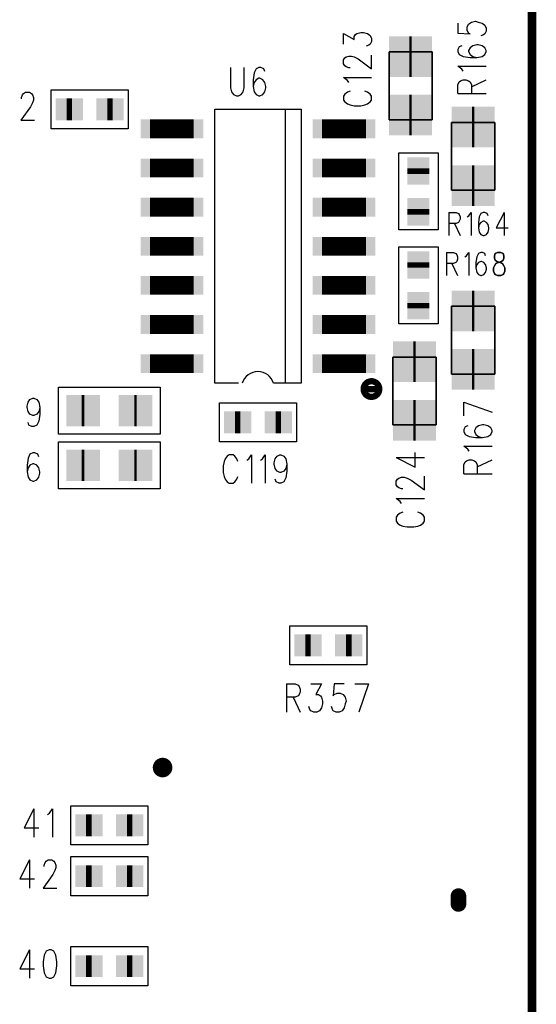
# Model space of a CAD drawing. Extents: x 12040 to 27945, y 10799 to 21199.
# Tile 31 of 42: x 20156 to 20816, y 18477 to 19735. Entities that reach past the tile are written whole.
import ezdxf

# ---------------------------------------------------------------- set-up
doc = ezdxf.new("R2010")
doc.units = 0
doc.header["$MEASUREMENT"] = 0
doc.layers.add('ASSYDWGBOT_PHO', color=7, linetype='Continuous')

msp = doc.modelspace()

# ---------------------------------------------------------------- linework, layer by layer
at = {"layer": 'ASSYDWGBOT_PHO'}
for points, const_width in [([(20809.999, 13390.63), (20809.999, 20720.631)], 11.11), ([(20656.5, 19688.03), (20653.5, 19688.03)], 52), ([(20215.5, 19620.63), (20222.5, 19620.63)], 28), ([(20215.5, 19620.63), (20222.5, 19620.63)], 28), ([(20267.5, 19620.63), (20274.5, 19620.63)], 28), ([(20267.5, 19620.63), (20274.5, 19620.63)], 28), ([(20656.5, 19613.22), (20653.5, 19613.22)], 52), ([(20733.5, 19598.03), (20736.5, 19598.03)], 52), ([(20378, 19595.631), (20322.001, 19595.631)], 24), ([(20598, 19595.631), (20542, 19595.631)], 24), ([(20378, 19545.63), (20322.001, 19545.63)], 24), ([(20598, 19545.63), (20542, 19545.63)], 24), ([(20665.001, 19545.13), (20665.001, 19538.13)], 28), ([(20665.001, 19545.13), (20665.001, 19538.13)], 28), ([(20733.5, 19523.22), (20736.5, 19523.22)], 52), ([(20378, 19495.63), (20322.001, 19495.63)], 24), ([(20598, 19495.63), (20542, 19495.63)], 24), ([(20665.001, 19493.13), (20665.001, 19486.13)], 28), ([(20665.001, 19493.13), (20665.001, 19486.13)], 28), ([(20378, 19445.629), (20322.001, 19445.629)], 24), ([(20598, 19445.629), (20542, 19445.629)], 24), ([(20665.001, 19425.131), (20665.001, 19418.131)], 28), ([(20665.001, 19425.131), (20665.001, 19418.131)], 28), ([(20378, 19395.63), (20322.001, 19395.63)], 24), ([(20598, 19395.63), (20542, 19395.63)], 24), ([(20665.001, 19373.131), (20665.001, 19366.131)], 28), ([(20665.001, 19373.131), (20665.001, 19366.131)], 28), ([(20733.5, 19363.029), (20736.5, 19363.029)], 52), ([(20378, 19345.631), (20322.001, 19345.631)], 24), ([(20598, 19345.631), (20542, 19345.631)], 24), ([(20658.501, 19298.031), (20661.501, 19298.031)], 52), ([(20378, 19295.63), (20322.001, 19295.63)], 24), ([(20598, 19295.63), (20542, 19295.63)], 24), ([(20733.5, 19288.219), (20736.5, 19288.219)], 52), ([(20238.001, 19235.63), (20235.001, 19235.63)], 40), ([(20305, 19235.63), (20302, 19235.63)], 40), ([(20658.501, 19223.221), (20661.501, 19223.221)], 52), ([(20430.5, 19220.631), (20437.5, 19220.631)], 28), ([(20430.5, 19220.631), (20437.5, 19220.631)], 28), ([(20482.5, 19220.631), (20489.5, 19220.631)], 28), ([(20482.5, 19220.631), (20489.5, 19220.631)], 28), ([(20238.001, 19165.63), (20235.001, 19165.63)], 40), ([(20305, 19165.63), (20302, 19165.63)], 40), ([(20527.5, 18935.631), (20520.5, 18935.631)], 28), ([(20527.5, 18935.631), (20520.5, 18935.631)], 28), ([(20579.5, 18935.631), (20572.5, 18935.631)], 28), ([(20579.5, 18935.631), (20572.5, 18935.631)], 28), ([(20247.499, 18705.629), (20240.499, 18705.629)], 28), ([(20247.499, 18705.629), (20240.499, 18705.629)], 28), ([(20299.5, 18705.629), (20292.5, 18705.629)], 28), ([(20299.5, 18705.629), (20292.5, 18705.629)], 28), ([(20247.499, 18640.631), (20240.499, 18640.631)], 28), ([(20247.499, 18640.631), (20240.499, 18640.631)], 28), ([(20299.5, 18640.631), (20292.5, 18640.631)], 28), ([(20299.5, 18640.631), (20292.5, 18640.631)], 28), ([(20716.101, 18605.15), (20716.101, 18615.15)], 20), ([(20247.499, 18525.631), (20240.499, 18525.631)], 28), ([(20247.499, 18525.631), (20240.499, 18525.631)], 28), ([(20299.5, 18525.631), (20292.5, 18525.631)], 28), ([(20299.5, 18525.631), (20292.5, 18525.631)], 28)]:
    msp.add_lwpolyline(points, dxfattribs=dict(at, const_width=const_width))
for points in [[(20715.389, 19730.631), (20715.389, 19718.13)], [(20729.139, 19729.38), (20732.58, 19731.88)], [(20732.58, 19731.88), (20737.73, 19733.13)], [(20737.73, 19733.13), (20741.171, 19731.88)], [(20741.171, 19731.88), (20746.33, 19730.631)], [(20746.33, 19730.631), (20749.769, 19728.13)], [(20569.139, 19703.751), (20569.139, 19717.501)], [(20569.139, 19717.501), (20582.89, 19709.999)], [(20584.61, 19716.249), (20586.33, 19717.501)], [(20586.33, 19717.501), (20591.48, 19718.75)], [(20591.48, 19718.75), (20594.919, 19718.75)], [(20594.919, 19718.75), (20600.08, 19717.501)], [(20600.08, 19717.501), (20603.519, 19715)], [(20715.389, 19718.13), (20730.86, 19716.881)], [(20727.421, 19725.63), (20729.139, 19729.38)], [(20727.421, 19721.88), (20727.421, 19725.63)], [(20729.139, 19718.13), (20727.421, 19721.88)], [(20730.86, 19716.881), (20729.139, 19718.13)], [(20749.769, 19728.13), (20751.48, 19724.38)], [(20751.48, 19720.631), (20749.769, 19716.881)], [(20751.48, 19724.38), (20751.48, 19720.631)], [(20582.89, 19713.751), (20584.61, 19716.249)], [(20582.89, 19709.999), (20582.89, 19713.751)], [(20603.519, 19715), (20605.23, 19711.25)], [(20605.23, 19707.5), (20603.519, 19703.751)], [(20605.23, 19711.25), (20605.23, 19707.5)], [(20748.051, 19715.63), (20744.61, 19714.38)], [(20749.769, 19716.881), (20748.051, 19715.63)], [(20601.801, 19702.499), (20598.36, 19701.25)], [(20603.519, 19703.751), (20601.801, 19702.499)], [(20717.11, 19700.63), (20715.389, 19696.88)], [(20715.389, 19696.88), (20715.389, 19694.38)], [(20715.389, 19694.38), (20717.11, 19690.63)], [(20720.551, 19701.88), (20717.11, 19700.63)], [(20730.86, 19699.381), (20729.139, 19695.629)], [(20729.139, 19695.629), (20729.139, 19694.38)], [(20729.139, 19694.38), (20730.86, 19690.63)], [(20734.301, 19701.88), (20730.86, 19699.381)], [(20739.45, 19703.131), (20734.301, 19701.88)], [(20741.171, 19703.131), (20739.45, 19703.131)], [(20746.33, 19701.88), (20741.171, 19703.131)], [(20749.769, 19699.381), (20746.33, 19701.88)], [(20751.48, 19695.629), (20749.769, 19699.381)], [(20749.769, 19690.63), (20751.48, 19694.38)], [(20751.48, 19694.38), (20751.48, 19695.629)], [(20569.139, 19683.75), (20570.86, 19686.251)], [(20569.139, 19678.749), (20569.139, 19683.75)], [(20570.86, 19686.251), (20572.58, 19687.5)], [(20572.58, 19687.5), (20576.019, 19688.749)], [(20576.019, 19688.749), (20579.451, 19688.749)], [(20579.451, 19688.749), (20582.89, 19687.5)], [(20582.89, 19687.5), (20588.051, 19684.999)], [(20588.051, 19684.999), (20605.23, 19672.501)], [(20605.23, 19672.501), (20605.23, 19690.001)], [(20717.11, 19690.63), (20722.269, 19688.129)], [(20722.269, 19688.129), (20730.86, 19686.88)], [(20730.86, 19690.63), (20734.301, 19688.129)], [(20730.86, 19686.88), (20739.45, 19686.88)], [(20734.301, 19688.129), (20739.45, 19686.88)], [(20739.45, 19686.88), (20746.33, 19688.129)], [(20746.33, 19688.129), (20749.769, 19690.63)], [(20424.999, 19673.981), (20424.999, 19648.199)], [(20442.499, 19648.199), (20442.499, 19673.981)], [(20455, 19667.11), (20453.751, 19658.52)], [(20457.5, 19672.27), (20455, 19667.11)], [(20461.25, 19673.981), (20457.5, 19672.27)], [(20463.751, 19673.981), (20461.25, 19673.981)], [(20467.501, 19672.27), (20463.751, 19673.981)], [(20468.75, 19668.831), (20467.501, 19672.27)], [(20570.86, 19676.25), (20569.139, 19678.749)], [(20572.58, 19674.999), (20570.86, 19676.25)], [(20576.019, 19673.75), (20572.58, 19674.999)], [(20577.73, 19673.75), (20576.019, 19673.75)], [(20720.551, 19671.881), (20715.389, 19675.631)], [(20715.389, 19675.631), (20751.48, 19675.631)], [(20722.269, 19669.38), (20720.551, 19671.881)], [(20453.751, 19658.52), (20453.751, 19649.92)], [(20455, 19655.081), (20453.751, 19649.92)], [(20457.5, 19658.52), (20455, 19655.081)], [(20461.25, 19660.231), (20457.5, 19658.52)], [(20462.5, 19660.231), (20461.25, 19660.231)], [(20466.249, 19658.52), (20462.5, 19660.231)], [(20468.75, 19655.081), (20466.249, 19658.52)], [(20469.999, 19649.92), (20468.75, 19655.081)], [(20574.301, 19657.499), (20569.139, 19661.249)], [(20569.139, 19661.249), (20605.23, 19661.249)], [(20576.019, 19655.001), (20574.301, 19657.499)], [(20627.439, 19643.539), (20627.439, 19657.709)], [(20682.56, 19643.539), (20682.56, 19657.709)], [(20715.389, 19651.88), (20717.11, 19655.63)], [(20717.11, 19655.63), (20718.83, 19656.879)], [(20718.83, 19656.879), (20722.269, 19658.131)], [(20722.269, 19658.131), (20725.7, 19658.131)], [(20725.7, 19658.131), (20729.139, 19656.879)], [(20729.139, 19656.879), (20730.86, 19655.63)], [(20730.86, 19655.63), (20732.58, 19651.88)], [(20732.58, 19649.38), (20751.48, 19658.131)], [(20160.629, 19641.02), (20163.13, 19642.731)], [(20163.13, 19642.731), (20168.131, 19642.731)], [(20168.131, 19642.731), (20170.63, 19641.02)], [(20195.789, 19645.63), (20294.21, 19645.63)], [(20195.789, 19595.631), (20195.789, 19645.63)], [(20294.21, 19645.63), (20294.21, 19595.631)], [(20424.999, 19648.199), (20426.25, 19643.049)], [(20426.25, 19643.049), (20428.749, 19639.61)], [(20438.749, 19639.61), (20441.25, 19643.049)], [(20441.25, 19643.049), (20442.499, 19648.199)], [(20453.751, 19649.92), (20455, 19643.049)], [(20455, 19643.049), (20457.5, 19639.61)], [(20466.249, 19639.61), (20468.75, 19643.049)], [(20468.75, 19643.049), (20469.999, 19648.199)], [(20469.999, 19648.199), (20469.999, 19649.92)], [(20574.301, 19642.5), (20570.86, 19639.999)], [(20577.73, 19643.749), (20574.301, 19642.5)], [(20600.08, 19642.5), (20596.64, 19643.749)], [(20603.519, 19639.999), (20600.08, 19642.5)], [(20715.389, 19640.631), (20715.389, 19651.88)], [(20732.58, 19651.88), (20732.58, 19640.631)], [(20158.131, 19635.86), (20159.38, 19639.299)], [(20158.131, 19634.14), (20158.131, 19635.86)], [(20159.38, 19639.299), (20160.629, 19641.02)], [(20170.63, 19641.02), (20171.881, 19639.299)], [(20171.881, 19639.299), (20173.13, 19635.86)], [(20173.13, 19632.42), (20171.881, 19628.981)], [(20173.13, 19635.86), (20173.13, 19632.42)], [(20428.749, 19639.61), (20432.501, 19637.89)], [(20432.501, 19637.89), (20434.999, 19637.89)], [(20434.999, 19637.89), (20438.749, 19639.61)], [(20457.5, 19639.61), (20461.25, 19637.89)], [(20461.25, 19637.89), (20462.5, 19637.89)], [(20462.5, 19637.89), (20466.249, 19639.61)], [(20570.86, 19639.999), (20569.139, 19637.501)], [(20569.139, 19637.501), (20569.139, 19632.5)], [(20569.139, 19632.5), (20570.86, 19629.999)], [(20570.86, 19629.999), (20574.301, 19627.501)], [(20600.08, 19627.501), (20603.519, 19629.999)], [(20605.23, 19637.501), (20603.519, 19639.999)], [(20603.519, 19629.999), (20605.23, 19632.5)], [(20605.23, 19632.5), (20605.23, 19637.501)], [(20715.389, 19640.631), (20751.48, 19640.631)], [(20169.38, 19623.831), (20156.879, 19606.64)], [(20171.881, 19628.981), (20169.38, 19623.831)], [(20405.001, 19270.63), (20405.001, 19620.63)], [(20405.001, 19620.63), (20514.999, 19620.63)], [(20495.001, 19270.63), (20495.001, 19620.63)], [(20514.999, 19620.63), (20514.999, 19270.63)], [(20574.301, 19627.501), (20577.73, 19626.249)], [(20577.73, 19626.249), (20582.89, 19625)], [(20582.89, 19625), (20591.48, 19625)], [(20591.48, 19625), (20596.64, 19626.249)], [(20596.64, 19626.249), (20600.08, 19627.501)], [(20156.879, 19606.64), (20174.379, 19606.64)], [(20294.21, 19595.631), (20195.789, 19595.631)], [(20707.439, 19567.711), (20707.439, 19553.539)], [(20762.56, 19567.711), (20762.56, 19553.539)], [(20639.999, 19466.41), (20639.999, 19564.84)], [(20639.999, 19564.84), (20690.001, 19564.84)], [(20690.001, 19564.84), (20690.001, 19466.41)], [(20703.859, 19488.831), (20703.859, 19459.299)], [(20703.859, 19488.831), (20713.07, 19488.831)], [(20713.07, 19488.831), (20716.141, 19487.419)], [(20716.141, 19487.419), (20717.159, 19486.019)], [(20717.159, 19486.019), (20718.18, 19483.2)], [(20718.18, 19480.391), (20717.159, 19477.579)], [(20718.18, 19483.2), (20718.18, 19480.391)], [(20727.39, 19483.2), (20729.429, 19484.61)], [(20729.429, 19484.61), (20732.5, 19488.831)], [(20732.5, 19488.831), (20732.5, 19459.299)], [(20742.729, 19483.2), (20741.699, 19476.17)], [(20744.77, 19487.419), (20742.729, 19483.2)], [(20747.841, 19488.831), (20744.77, 19487.419)], [(20749.889, 19488.831), (20747.841, 19488.831)], [(20752.951, 19487.419), (20749.889, 19488.831)], [(20753.981, 19484.61), (20752.951, 19487.419)], [(20774.429, 19488.831), (20764.2, 19469.139)], [(20774.429, 19488.831), (20774.429, 19459.299)], [(20690.001, 19466.41), (20639.999, 19466.41)], [(20713.07, 19474.77), (20703.859, 19474.77)], [(20711.02, 19474.77), (20718.18, 19459.299)], [(20716.141, 19476.17), (20713.07, 19474.77)], [(20717.159, 19477.579), (20716.141, 19476.17)], [(20741.699, 19476.17), (20741.699, 19469.139)], [(20742.729, 19473.36), (20741.699, 19469.139)], [(20741.699, 19469.139), (20742.729, 19463.52)], [(20744.77, 19476.17), (20742.729, 19473.36)], [(20747.841, 19477.579), (20744.77, 19476.17)], [(20748.859, 19477.579), (20747.841, 19477.579)], [(20751.93, 19476.17), (20748.859, 19477.579)], [(20753.981, 19473.36), (20751.93, 19476.17)], [(20754.999, 19469.139), (20753.981, 19473.36)], [(20753.981, 19463.52), (20754.999, 19467.73)], [(20754.999, 19467.73), (20754.999, 19469.139)], [(20764.2, 19469.139), (20779.551, 19469.139)], [(20742.729, 19463.52), (20744.77, 19460.699)], [(20744.77, 19460.699), (20747.841, 19459.299)], [(20747.841, 19459.299), (20748.859, 19459.299)], [(20748.859, 19459.299), (20751.93, 19460.699)], [(20751.93, 19460.699), (20753.981, 19463.52)], [(20639.999, 19346.411), (20639.999, 19444.839)], [(20639.999, 19444.839), (20690.001, 19444.839)], [(20690.001, 19444.839), (20690.001, 19346.411)], [(20700.63, 19437.58), (20700.63, 19408.051)], [(20700.63, 19437.58), (20709.829, 19437.58)], [(20709.829, 19437.58), (20712.9, 19436.171)], [(20712.9, 19436.171), (20713.921, 19434.771)], [(20713.921, 19434.771), (20714.939, 19431.95)], [(20714.939, 19429.14), (20713.921, 19426.331)], [(20714.939, 19431.95), (20714.939, 19429.14)], [(20724.15, 19431.95), (20726.191, 19433.359)], [(20726.191, 19433.359), (20729.259, 19437.58)], [(20729.259, 19437.58), (20729.259, 19408.051)], [(20739.491, 19431.95), (20738.47, 19424.919)], [(20741.529, 19436.171), (20739.491, 19431.95)], [(20744.6, 19437.58), (20741.529, 19436.171)], [(20746.651, 19437.58), (20744.6, 19437.58)], [(20749.72, 19436.171), (20746.651, 19437.58)], [(20750.74, 19433.359), (20749.72, 19436.171)], [(20709.829, 19423.519), (20700.63, 19423.519)], [(20707.781, 19423.519), (20714.939, 19408.051)], [(20712.9, 19424.919), (20709.829, 19423.519)], [(20713.921, 19426.331), (20712.9, 19424.919)], [(20738.47, 19424.919), (20738.47, 19417.891)], [(20739.491, 19422.11), (20738.47, 19417.891)], [(20738.47, 19417.891), (20739.491, 19412.27)], [(20741.529, 19424.919), (20739.491, 19422.11)], [(20744.6, 19426.331), (20741.529, 19424.919)], [(20745.63, 19426.331), (20744.6, 19426.331)], [(20748.69, 19424.919), (20745.63, 19426.331)], [(20750.74, 19422.11), (20748.69, 19424.919)], [(20751.76, 19417.891), (20750.74, 19422.11)], [(20750.74, 19412.27), (20751.76, 19416.479)], [(20751.76, 19416.479), (20751.76, 19417.891)], [(20739.491, 19412.27), (20741.529, 19409.451)], [(20741.529, 19409.451), (20744.6, 19408.051)], [(20744.6, 19408.051), (20745.63, 19408.051)], [(20745.63, 19408.051), (20748.69, 19409.451)], [(20748.69, 19409.451), (20750.74, 19412.27)], [(20690.001, 19346.411), (20639.999, 19346.411)], [(20707.439, 19332.71), (20707.439, 19318.541)], [(20762.56, 19332.71), (20762.56, 19318.541)], [(20205, 19205.629), (20205, 19265.631)], [(20205, 19265.631), (20334.999, 19265.631)], [(20334.999, 19265.631), (20334.999, 19205.629)], [(20434.999, 19270.63), (20405.001, 19270.63)], [(20514.999, 19270.63), (20480, 19270.63)], [(20632.441, 19267.71), (20632.441, 19253.54)], [(20687.559, 19267.71), (20687.559, 19253.54)], [(20165.001, 19241.171), (20166.25, 19246.33)], [(20165.001, 19239.45), (20165.001, 19241.171)], [(20166.25, 19234.301), (20165.001, 19239.45)], [(20166.25, 19246.33), (20168.751, 19249.769)], [(20168.751, 19249.769), (20172.501, 19251.48)], [(20172.501, 19251.48), (20173.75, 19251.48)], [(20173.75, 19251.48), (20177.5, 19249.769)], [(20177.5, 19249.769), (20180, 19246.33)], [(20180, 19246.33), (20181.25, 19239.45)], [(20181.25, 19239.45), (20180, 19234.301)], [(20181.25, 19239.45), (20181.25, 19230.86)], [(20410.789, 19245.63), (20509.211, 19245.63)], [(20410.789, 19195.629), (20410.789, 19245.63)], [(20509.211, 19245.63), (20509.211, 19195.629)], [(20722.891, 19246.25), (20758.98, 19233.749)], [(20722.891, 19228.75), (20722.891, 19246.25)], [(20168.751, 19230.86), (20166.25, 19234.301)], [(20172.501, 19229.139), (20168.751, 19230.86)], [(20173.75, 19229.139), (20172.501, 19229.139)], [(20177.5, 19230.86), (20173.75, 19229.139)], [(20180, 19234.301), (20177.5, 19230.86)], [(20181.25, 19230.86), (20180, 19222.269)], [(20167.5, 19217.11), (20166.25, 19220.551)], [(20171.249, 19215.389), (20167.5, 19217.11)], [(20173.75, 19215.389), (20171.249, 19215.389)], [(20177.5, 19217.11), (20173.75, 19215.389)], [(20180, 19222.269), (20177.5, 19217.11)], [(20724.609, 19215), (20722.891, 19211.25)], [(20728.05, 19216.249), (20724.609, 19215)], [(20741.8, 19216.249), (20738.359, 19213.751)], [(20746.95, 19217.501), (20741.8, 19216.249)], [(20748.671, 19217.501), (20746.95, 19217.501)], [(20753.83, 19216.249), (20748.671, 19217.501)], [(20757.271, 19213.751), (20753.83, 19216.249)], [(20334.999, 19205.629), (20205, 19205.629)], [(20722.891, 19211.25), (20722.891, 19208.75)], [(20722.891, 19208.75), (20724.609, 19205)], [(20724.609, 19205), (20729.771, 19202.499)], [(20729.771, 19202.499), (20738.359, 19201.25)], [(20738.359, 19213.751), (20736.641, 19209.999)], [(20736.641, 19209.999), (20736.641, 19208.75)], [(20736.641, 19208.75), (20738.359, 19205)], [(20738.359, 19205), (20741.8, 19202.499)], [(20741.8, 19202.499), (20746.95, 19201.25)], [(20746.95, 19201.25), (20753.83, 19202.499)], [(20753.83, 19202.499), (20757.271, 19205)], [(20758.98, 19209.999), (20757.271, 19213.751)], [(20757.271, 19205), (20758.98, 19208.75)], [(20758.98, 19208.75), (20758.98, 19209.999)], [(20205, 19135.63), (20205, 19195.629)], [(20205, 19195.629), (20334.999, 19195.629)], [(20334.999, 19195.629), (20334.999, 19135.63)], [(20509.211, 19195.629), (20410.789, 19195.629)], [(20728.05, 19186.251), (20722.891, 19190.001)], [(20722.891, 19190.001), (20758.98, 19190.001)], [(20738.359, 19201.25), (20746.95, 19201.25)], [(20168.751, 19179.77), (20166.25, 19174.61)], [(20172.501, 19181.48), (20168.751, 19179.77)], [(20174.999, 19181.48), (20172.501, 19181.48)], [(20178.749, 19179.77), (20174.999, 19181.48)], [(20180, 19176.331), (20178.749, 19179.77)], [(20420.63, 19177.271), (20418.131, 19173.83)], [(20423.13, 19178.98), (20420.63, 19177.271)], [(20428.129, 19178.98), (20423.13, 19178.98)], [(20430.63, 19177.271), (20428.129, 19178.98)], [(20433.13, 19173.83), (20430.63, 19177.271)], [(20448.13, 19173.83), (20451.88, 19178.98)], [(20451.88, 19178.98), (20451.88, 19142.891)], [(20465.63, 19173.83), (20469.379, 19178.98)], [(20469.379, 19178.98), (20469.379, 19142.891)], [(20481.88, 19173.83), (20484.381, 19177.271)], [(20484.381, 19177.271), (20488.131, 19178.98)], [(20488.131, 19178.98), (20489.38, 19178.98)], [(20489.38, 19178.98), (20493.13, 19177.271)], [(20493.13, 19177.271), (20495.63, 19173.83)], [(20660.7, 19163.13), (20660.7, 19181.881)], [(20729.771, 19183.75), (20728.05, 19186.251)], [(20166.25, 19174.61), (20165.001, 19166.019)], [(20165.001, 19166.019), (20165.001, 19157.419)], [(20168.751, 19166.019), (20166.25, 19162.58)], [(20172.501, 19167.73), (20168.751, 19166.019)], [(20173.75, 19167.73), (20172.501, 19167.73)], [(20177.5, 19166.019), (20173.75, 19167.73)], [(20180, 19162.58), (20177.5, 19166.019)], [(20416.88, 19170.389), (20415.63, 19165.23)], [(20415.63, 19165.23), (20415.63, 19156.639)], [(20418.131, 19173.83), (20416.88, 19170.389)], [(20434.38, 19170.389), (20433.13, 19173.83)], [(20445.629, 19172.11), (20448.13, 19173.83)], [(20463.131, 19172.11), (20465.63, 19173.83)], [(20480.631, 19168.671), (20481.88, 19173.83)], [(20480.631, 19166.95), (20480.631, 19168.671)], [(20481.88, 19161.8), (20480.631, 19166.95)], [(20495.63, 19173.83), (20496.88, 19166.95)], [(20496.88, 19166.95), (20495.63, 19161.8)], [(20496.88, 19166.95), (20496.88, 19158.36)], [(20636.641, 19175.631), (20660.7, 19163.13)], [(20636.641, 19175.631), (20672.729, 19175.631)], [(20722.891, 19166.25), (20724.609, 19170)], [(20722.891, 19155.001), (20722.891, 19166.25)], [(20724.609, 19170), (20726.33, 19171.249)], [(20726.33, 19171.249), (20729.771, 19172.501)], [(20729.771, 19172.501), (20733.2, 19172.501)], [(20733.2, 19172.501), (20736.641, 19171.249)], [(20736.641, 19171.249), (20738.359, 19170)], [(20738.359, 19170), (20740.08, 19166.25)], [(20740.08, 19163.75), (20758.98, 19172.501)], [(20740.08, 19166.25), (20740.08, 19155.001)], [(20166.25, 19162.58), (20165.001, 19157.419)], [(20165.001, 19157.419), (20166.25, 19150.551)], [(20181.25, 19157.419), (20180, 19162.58)], [(20180, 19150.551), (20181.25, 19155.701)], [(20181.25, 19155.701), (20181.25, 19157.419)], [(20415.63, 19156.639), (20416.88, 19151.48)], [(20416.88, 19151.48), (20418.131, 19148.05)], [(20433.13, 19148.05), (20434.38, 19151.48)], [(20484.381, 19158.36), (20481.88, 19161.8)], [(20488.131, 19156.639), (20484.381, 19158.36)], [(20489.38, 19156.639), (20488.131, 19156.639)], [(20493.13, 19158.36), (20489.38, 19156.639)], [(20495.63, 19161.8), (20493.13, 19158.36)], [(20496.88, 19158.36), (20495.63, 19149.771)], [(20672.729, 19134.38), (20672.729, 19151.88)], [(20722.891, 19155.001), (20758.98, 19155.001)], [(20166.25, 19150.551), (20168.751, 19147.11)], [(20168.751, 19147.11), (20172.501, 19145.39)], [(20172.501, 19145.39), (20173.75, 19145.39)], [(20173.75, 19145.39), (20177.5, 19147.11)], [(20177.5, 19147.11), (20180, 19150.551)], [(20418.131, 19148.05), (20420.63, 19144.609)], [(20420.63, 19144.609), (20423.13, 19142.891)], [(20423.13, 19142.891), (20428.129, 19142.891)], [(20428.129, 19142.891), (20430.63, 19144.609)], [(20430.63, 19144.609), (20433.13, 19148.05)], [(20483.13, 19144.609), (20481.88, 19148.05)], [(20486.879, 19142.891), (20483.13, 19144.609)], [(20489.38, 19142.891), (20486.879, 19142.891)], [(20493.13, 19144.609), (20489.38, 19142.891)], [(20495.63, 19149.771), (20493.13, 19144.609)], [(20636.641, 19145.63), (20638.359, 19148.13)], [(20636.641, 19140.631), (20636.641, 19145.63)], [(20638.359, 19138.13), (20636.641, 19140.631)], [(20638.359, 19148.13), (20640.079, 19149.38)], [(20640.079, 19149.38), (20643.52, 19150.631)], [(20643.52, 19150.631), (20646.95, 19150.631)], [(20646.95, 19150.631), (20650.391, 19149.38)], [(20650.391, 19149.38), (20655.55, 19146.879)], [(20655.55, 19146.879), (20672.729, 19134.38)], [(20334.999, 19135.63), (20205, 19135.63)], [(20640.079, 19136.881), (20638.359, 19138.13)], [(20643.52, 19135.63), (20640.079, 19136.881)], [(20645.229, 19135.63), (20643.52, 19135.63)], [(20641.8, 19119.381), (20636.641, 19123.131)], [(20636.641, 19123.131), (20672.729, 19123.131)], [(20643.52, 19116.88), (20641.8, 19119.381)], [(20638.359, 19101.879), (20636.641, 19099.38)], [(20641.8, 19104.38), (20638.359, 19101.879)], [(20645.229, 19105.631), (20641.8, 19104.38)], [(20667.58, 19104.38), (20664.141, 19105.631)], [(20671.021, 19101.879), (20667.58, 19104.38)], [(20672.729, 19099.38), (20671.021, 19101.879)], [(20636.641, 19099.38), (20636.641, 19094.379)], [(20636.641, 19094.379), (20638.359, 19091.881)], [(20638.359, 19091.881), (20641.8, 19089.38)], [(20641.8, 19089.38), (20645.229, 19088.131)], [(20645.229, 19088.131), (20650.391, 19086.88)], [(20658.979, 19086.88), (20664.141, 19088.131)], [(20664.141, 19088.131), (20667.58, 19089.38)], [(20667.58, 19089.38), (20671.021, 19091.881)], [(20671.021, 19091.881), (20672.729, 19094.379)], [(20672.729, 19094.379), (20672.729, 19099.38)], [(20650.391, 19086.88), (20658.979, 19086.88)], [(20500.79, 18910.629), (20500.79, 18960.63)], [(20500.79, 18960.63), (20599.211, 18960.63)], [(20599.211, 18960.63), (20599.211, 18910.629)], [(20599.211, 18910.629), (20500.79, 18910.629)], [(20496.25, 18886.48), (20496.25, 18850.389)], [(20496.25, 18886.48), (20507.5, 18886.48)], [(20507.5, 18886.48), (20511.25, 18884.769)], [(20511.25, 18884.769), (20512.501, 18883.051)], [(20512.501, 18883.051), (20513.75, 18879.61)], [(20513.75, 18876.169), (20512.501, 18872.73)], [(20513.75, 18879.61), (20513.75, 18876.169)], [(20527.5, 18886.48), (20541.25, 18886.48)], [(20541.25, 18886.48), (20533.751, 18872.73)], [(20557.501, 18886.48), (20556.25, 18871.019)], [(20570, 18886.48), (20557.501, 18886.48)], [(20557.501, 18872.73), (20561.251, 18874.451)], [(20561.251, 18874.451), (20565.001, 18874.451)], [(20565.001, 18874.451), (20568.75, 18872.73)], [(20583.75, 18886.48), (20601.25, 18886.48)], [(20601.25, 18886.48), (20588.751, 18850.389)], [(20507.5, 18869.301), (20496.25, 18869.301)], [(20504.999, 18869.301), (20513.75, 18850.389)], [(20511.25, 18871.019), (20507.5, 18869.301)], [(20512.501, 18872.73), (20511.25, 18871.019)], [(20533.751, 18872.73), (20537.5, 18872.73)], [(20537.5, 18872.73), (20540.001, 18871.019)], [(20540.001, 18871.019), (20541.25, 18869.301)], [(20541.25, 18869.301), (20542.5, 18864.14)], [(20542.5, 18864.14), (20542.5, 18860.701)], [(20556.25, 18871.019), (20557.501, 18872.73)], [(20568.75, 18872.73), (20571.251, 18869.301)], [(20571.251, 18869.301), (20572.5, 18864.14)], [(20572.5, 18864.14), (20571.251, 18860.701)], [(20526.251, 18853.83), (20525, 18857.269)], [(20527.5, 18852.11), (20526.251, 18853.83)], [(20531.25, 18850.389), (20527.5, 18852.11)], [(20535, 18850.389), (20531.25, 18850.389)], [(20538.75, 18852.11), (20535, 18850.389)], [(20541.25, 18855.551), (20538.75, 18852.11)], [(20542.5, 18860.701), (20541.25, 18855.551)], [(20555, 18853.83), (20553.749, 18857.269)], [(20556.25, 18852.11), (20555, 18853.83)], [(20559.999, 18850.389), (20556.25, 18852.11)], [(20563.749, 18850.389), (20559.999, 18850.389)], [(20567.499, 18852.11), (20563.749, 18850.389)], [(20570, 18855.551), (20567.499, 18852.11)], [(20571.251, 18860.701), (20570, 18855.551)], [(20173.75, 18726.48), (20161.249, 18702.419)], [(20173.75, 18726.48), (20173.75, 18690.39)], [(20193.75, 18721.331), (20197.5, 18726.48)], [(20197.5, 18726.48), (20197.5, 18690.39)], [(20220.791, 18680.63), (20220.791, 18730.631)], [(20220.791, 18730.631), (20319.21, 18730.631)], [(20319.21, 18730.631), (20319.21, 18680.63)], [(20191.25, 18719.61), (20193.75, 18721.331)], [(20161.249, 18702.419), (20180, 18702.419)], [(20319.21, 18680.63), (20220.791, 18680.63)], [(20168.131, 18661.48), (20155.63, 18637.421)], [(20168.131, 18661.48), (20168.131, 18625.389)], [(20189.381, 18659.769), (20191.879, 18661.48)], [(20191.879, 18661.48), (20196.88, 18661.48)], [(20196.88, 18661.48), (20199.381, 18659.769)], [(20220.791, 18615.629), (20220.791, 18665.63)], [(20220.791, 18665.63), (20319.21, 18665.63)], [(20319.21, 18665.63), (20319.21, 18615.629)], [(20186.88, 18654.61), (20188.129, 18658.051)], [(20186.88, 18652.889), (20186.88, 18654.61)], [(20188.129, 18658.051), (20189.381, 18659.769)], [(20200.63, 18647.73), (20198.13, 18642.58)], [(20199.381, 18659.769), (20200.63, 18658.051)], [(20200.63, 18658.051), (20201.88, 18654.61)], [(20201.88, 18651.171), (20200.63, 18647.73)], [(20201.88, 18654.61), (20201.88, 18651.171)], [(20155.63, 18637.421), (20174.379, 18637.421)], [(20198.13, 18642.58), (20185.631, 18625.389)], [(20185.631, 18625.389), (20203.131, 18625.389)], [(20319.21, 18615.629), (20220.791, 18615.629)], [(20220.791, 18500.629), (20220.791, 18550.631)], [(20220.791, 18550.631), (20319.21, 18550.631)], [(20319.21, 18550.631), (20319.21, 18500.629)], [(20168.131, 18546.48), (20155.63, 18522.421)], [(20168.131, 18546.48), (20168.131, 18510.389)], [(20186.88, 18539.61), (20185.631, 18531.019)], [(20189.381, 18544.769), (20186.88, 18539.61)], [(20193.13, 18546.48), (20189.381, 18544.769)], [(20195.629, 18546.48), (20193.13, 18546.48)], [(20199.381, 18544.769), (20195.629, 18546.48)], [(20201.88, 18539.61), (20199.381, 18544.769)], [(20203.131, 18531.019), (20201.88, 18539.61)], [(20155.63, 18522.421), (20174.379, 18522.421)], [(20185.631, 18531.019), (20185.631, 18525.86)], [(20185.631, 18525.86), (20186.88, 18517.269)], [(20201.88, 18517.269), (20203.131, 18525.86)], [(20203.131, 18525.86), (20203.131, 18531.019)], [(20186.88, 18517.269), (20189.381, 18512.11)], [(20189.381, 18512.11), (20193.13, 18510.389)], [(20193.13, 18510.389), (20195.629, 18510.389)], [(20195.629, 18510.389), (20199.381, 18512.11)], [(20199.381, 18512.11), (20201.88, 18517.269)], [(20319.21, 18500.629), (20220.791, 18500.629)]]:
    msp.add_lwpolyline(points, dxfattribs=at)
for points in [[(20627.439, 19607.321), (20627.439, 19693.93)], [(20627.439, 19693.93), (20682.56, 19693.93)], [(20682.56, 19693.93), (20682.56, 19607.321)], [(20682.56, 19607.321), (20627.439, 19607.321)], [(20707.439, 19517.321), (20707.439, 19603.93)], [(20707.439, 19603.93), (20762.56, 19603.93)], [(20762.56, 19603.93), (20762.56, 19517.321)], [(20762.56, 19517.321), (20707.439, 19517.321)], [(20763.01, 19436.171), (20761.99, 19433.359)], [(20761.99, 19433.359), (20761.99, 19430.55)], [(20761.99, 19430.55), (20763.01, 19427.731)], [(20766.081, 19437.58), (20763.01, 19436.171)], [(20770.17, 19437.58), (20766.081, 19437.58)], [(20773.239, 19436.171), (20770.17, 19437.58)], [(20774.26, 19433.359), (20773.239, 19436.171)], [(20773.239, 19427.731), (20774.26, 19430.55)], [(20774.26, 19430.55), (20774.26, 19433.359)], [(20760.969, 19417.891), (20761.99, 19420.7)], [(20760.969, 19413.67), (20760.969, 19417.891)], [(20761.99, 19420.7), (20764.03, 19423.519)], [(20763.01, 19427.731), (20765.06, 19426.331)], [(20764.03, 19423.519), (20767.099, 19424.919)], [(20765.06, 19426.331), (20769.15, 19424.919)], [(20767.099, 19424.919), (20771.191, 19426.331)], [(20769.15, 19424.919), (20772.221, 19423.519)], [(20771.191, 19426.331), (20773.239, 19427.731)], [(20772.221, 19423.519), (20774.26, 19420.7)], [(20774.26, 19420.7), (20775.28, 19417.891)], [(20775.28, 19417.891), (20775.28, 19413.67)], [(20761.99, 19410.86), (20760.969, 19413.67)], [(20763.01, 19409.451), (20761.99, 19410.86)], [(20766.081, 19408.051), (20763.01, 19409.451)], [(20770.17, 19408.051), (20766.081, 19408.051)], [(20773.239, 19409.451), (20770.17, 19408.051)], [(20774.26, 19410.86), (20773.239, 19409.451)], [(20775.28, 19413.67), (20774.26, 19410.86)], [(20707.439, 19282.32), (20707.439, 19368.931)], [(20707.439, 19368.931), (20762.56, 19368.931)], [(20762.56, 19368.931), (20762.56, 19282.32)], [(20632.441, 19217.319), (20632.441, 19303.93)], [(20632.441, 19303.93), (20687.559, 19303.93)], [(20687.559, 19303.93), (20687.559, 19217.319)], [(20762.56, 19282.32), (20707.439, 19282.32)], [(20687.559, 19217.319), (20632.441, 19217.319)]]:
    msp.add_lwpolyline(points, close=True, dxfattribs=at)
msp.add_lwpolyline([(20480, 19270.63, 0.743674), (20440.001, 19270.63)], format="xyb", dxfattribs=at)
for points, const_width in [([(20615, 19263.13, 1), (20594.999, 19263.13, 1)], 8), ([(20594.999, 19263.13, 1), (20615, 19263.13)], 8), ([(20711.101, 18615.15, 1), (20721.101, 18615.15, 1)], 10), ([(20711.101, 18605.15, 1), (20721.101, 18605.15, 1)], 10)]:
    msp.add_lwpolyline(points, format="xyb", close=True, dxfattribs=dict(at, const_width=const_width))
at = {"layer": 'ASSYDWGBOT_PHO', "const_width": 12.5}
msp.add_lwpolyline([(20331.9, 18779.44, 1), (20344.4, 18779.44, 1), (20331.9, 18779.44)], format="xyb", dxfattribs=at)
at = {"layer": 'ASSYDWGBOT_PHO'}
for points in [[(20679.5, 19714.03), (20679.5, 19662.03), (20627.5, 19714.03), (20627.5, 19662.03)], [(20630.5, 19662.03), (20630.5, 19714.03), (20682.5, 19662.03), (20682.5, 19714.03)], [(20229.5, 19634.63), (20229.5, 19606.63), (20201.5, 19634.63), (20201.5, 19606.63)], [(20229.5, 19634.63), (20229.5, 19606.63), (20201.5, 19634.63), (20201.5, 19606.63)], [(20208.5, 19606.63), (20208.5, 19634.63), (20236.5, 19606.63), (20236.5, 19634.63)], [(20208.5, 19606.63), (20208.5, 19634.63), (20236.5, 19606.63), (20236.5, 19634.63)], [(20281.5, 19634.63), (20281.5, 19606.63), (20253.5, 19634.63), (20253.5, 19606.63)], [(20281.5, 19634.63), (20281.5, 19606.63), (20253.5, 19634.63), (20253.5, 19606.63)], [(20260.5, 19606.63), (20260.5, 19634.63), (20288.5, 19606.63), (20288.5, 19634.63)], [(20260.5, 19606.63), (20260.5, 19634.63), (20288.5, 19606.63), (20288.5, 19634.63)], [(20679.5, 19639.22), (20679.5, 19587.22), (20627.5, 19639.22), (20627.5, 19587.22)], [(20630.5, 19587.22), (20630.5, 19639.22), (20682.5, 19587.22), (20682.5, 19639.22)], [(20759.5, 19624.03), (20759.5, 19572.03), (20707.5, 19624.03), (20707.5, 19572.03)], [(20710.5, 19572.03), (20710.5, 19624.03), (20762.5, 19572.03), (20762.5, 19624.03)], [(20334.001, 19607.631), (20334.001, 19583.631), (20310.001, 19607.631), (20310.001, 19583.631)], [(20366, 19583.631), (20366, 19607.631), (20390, 19583.631), (20390, 19607.631)], [(20554, 19607.631), (20554, 19583.631), (20530, 19607.631), (20530, 19583.631)], [(20586, 19583.631), (20586, 19607.631), (20610, 19583.631), (20610, 19607.631)], [(20334.001, 19557.63), (20334.001, 19533.63), (20310.001, 19557.63), (20310.001, 19533.63)], [(20366, 19533.63), (20366, 19557.63), (20390, 19533.63), (20390, 19557.63)], [(20554, 19557.63), (20554, 19533.63), (20530, 19557.63), (20530, 19533.63)], [(20586, 19533.63), (20586, 19557.63), (20610, 19533.63), (20610, 19557.63)], [(20679.001, 19531.13), (20651.001, 19531.13), (20679.001, 19559.13), (20651.001, 19559.13)], [(20679.001, 19531.13), (20651.001, 19531.13), (20679.001, 19559.13), (20651.001, 19559.13)], [(20651.001, 19552.13), (20679.001, 19552.13), (20651.001, 19524.13), (20679.001, 19524.13)], [(20651.001, 19552.13), (20679.001, 19552.13), (20651.001, 19524.13), (20679.001, 19524.13)], [(20759.5, 19549.22), (20759.5, 19497.22), (20707.5, 19549.22), (20707.5, 19497.22)], [(20710.5, 19497.22), (20710.5, 19549.22), (20762.5, 19497.22), (20762.5, 19549.22)], [(20334.001, 19507.63), (20334.001, 19483.63), (20310.001, 19507.63), (20310.001, 19483.63)], [(20366, 19483.63), (20366, 19507.63), (20390, 19483.63), (20390, 19507.63)], [(20554, 19507.63), (20554, 19483.63), (20530, 19507.63), (20530, 19483.63)], [(20586, 19483.63), (20586, 19507.63), (20610, 19483.63), (20610, 19507.63)], [(20679.001, 19479.13), (20651.001, 19479.13), (20679.001, 19507.13), (20651.001, 19507.13)], [(20679.001, 19479.13), (20651.001, 19479.13), (20679.001, 19507.13), (20651.001, 19507.13)], [(20651.001, 19500.13), (20679.001, 19500.13), (20651.001, 19472.13), (20679.001, 19472.13)], [(20651.001, 19500.13), (20679.001, 19500.13), (20651.001, 19472.13), (20679.001, 19472.13)], [(20334.001, 19457.629), (20334.001, 19433.629), (20310.001, 19457.629), (20310.001, 19433.629)], [(20366, 19433.629), (20366, 19457.629), (20390, 19433.629), (20390, 19457.629)], [(20554, 19457.629), (20554, 19433.629), (20530, 19457.629), (20530, 19433.629)], [(20586, 19433.629), (20586, 19457.629), (20610, 19433.629), (20610, 19457.629)], [(20679.001, 19411.131), (20651.001, 19411.131), (20679.001, 19439.131), (20651.001, 19439.131)], [(20679.001, 19411.131), (20651.001, 19411.131), (20679.001, 19439.131), (20651.001, 19439.131)], [(20651.001, 19432.131), (20679.001, 19432.131), (20651.001, 19404.131), (20679.001, 19404.131)], [(20651.001, 19432.131), (20679.001, 19432.131), (20651.001, 19404.131), (20679.001, 19404.131)], [(20334.001, 19407.63), (20334.001, 19383.63), (20310.001, 19407.63), (20310.001, 19383.63)], [(20366, 19383.63), (20366, 19407.63), (20390, 19383.63), (20390, 19407.63)], [(20554, 19407.63), (20554, 19383.63), (20530, 19407.63), (20530, 19383.63)], [(20586, 19383.63), (20586, 19407.63), (20610, 19383.63), (20610, 19407.63)], [(20679.001, 19359.131), (20651.001, 19359.131), (20679.001, 19387.131), (20651.001, 19387.131)], [(20679.001, 19359.131), (20651.001, 19359.131), (20679.001, 19387.131), (20651.001, 19387.131)], [(20651.001, 19380.131), (20679.001, 19380.131), (20651.001, 19352.131), (20679.001, 19352.131)], [(20651.001, 19380.131), (20679.001, 19380.131), (20651.001, 19352.131), (20679.001, 19352.131)], [(20759.5, 19389.029), (20759.5, 19337.029), (20707.5, 19389.029), (20707.5, 19337.029)], [(20710.5, 19337.029), (20710.5, 19389.029), (20762.5, 19337.029), (20762.5, 19389.029)], [(20334.001, 19357.631), (20334.001, 19333.631), (20310.001, 19357.631), (20310.001, 19333.631)], [(20366, 19333.631), (20366, 19357.631), (20390, 19333.631), (20390, 19357.631)], [(20554, 19357.631), (20554, 19333.631), (20530, 19357.631), (20530, 19333.631)], [(20586, 19333.631), (20586, 19357.631), (20610, 19333.631), (20610, 19357.631)], [(20684.501, 19324.031), (20684.501, 19272.031), (20632.501, 19324.031), (20632.501, 19272.031)], [(20635.501, 19272.031), (20635.501, 19324.031), (20687.501, 19272.031), (20687.501, 19324.031)], [(20334.001, 19307.63), (20334.001, 19283.63), (20310.001, 19307.63), (20310.001, 19283.63)], [(20366, 19283.63), (20366, 19307.63), (20390, 19283.63), (20390, 19307.63)], [(20554, 19307.63), (20554, 19283.63), (20530, 19307.63), (20530, 19283.63)], [(20586, 19283.63), (20586, 19307.63), (20610, 19283.63), (20610, 19307.63)], [(20759.5, 19314.219), (20759.5, 19262.219), (20707.5, 19314.219), (20707.5, 19262.219)], [(20710.5, 19262.219), (20710.5, 19314.219), (20762.5, 19262.219), (20762.5, 19314.219)], [(20255.001, 19255.63), (20255.001, 19215.63), (20215.001, 19255.63), (20215.001, 19215.63)], [(20218.001, 19215.63), (20218.001, 19255.63), (20258.001, 19215.63), (20258.001, 19255.63)], [(20322, 19255.63), (20322, 19215.63), (20282, 19255.63), (20282, 19215.63)], [(20285, 19215.63), (20285, 19255.63), (20325, 19215.63), (20325, 19255.63)], [(20684.501, 19249.221), (20684.501, 19197.221), (20632.501, 19249.221), (20632.501, 19197.221)], [(20635.501, 19197.221), (20635.501, 19249.221), (20687.501, 19197.221), (20687.501, 19249.221)], [(20444.5, 19234.631), (20444.5, 19206.631), (20416.5, 19234.631), (20416.5, 19206.631)], [(20444.5, 19234.631), (20444.5, 19206.631), (20416.5, 19234.631), (20416.5, 19206.631)], [(20423.5, 19206.631), (20423.5, 19234.631), (20451.5, 19206.631), (20451.5, 19234.631)], [(20423.5, 19206.631), (20423.5, 19234.631), (20451.5, 19206.631), (20451.5, 19234.631)], [(20496.5, 19234.631), (20496.5, 19206.631), (20468.5, 19234.631), (20468.5, 19206.631)], [(20496.5, 19234.631), (20496.5, 19206.631), (20468.5, 19234.631), (20468.5, 19206.631)], [(20475.5, 19206.631), (20475.5, 19234.631), (20503.5, 19206.631), (20503.5, 19234.631)], [(20475.5, 19206.631), (20475.5, 19234.631), (20503.5, 19206.631), (20503.5, 19234.631)], [(20255.001, 19185.63), (20255.001, 19145.63), (20215.001, 19185.63), (20215.001, 19145.63)], [(20218.001, 19145.63), (20218.001, 19185.63), (20258.001, 19145.63), (20258.001, 19185.63)], [(20322, 19185.63), (20322, 19145.63), (20282, 19185.63), (20282, 19145.63)], [(20285, 19145.63), (20285, 19185.63), (20325, 19145.63), (20325, 19185.63)], [(20534.5, 18949.631), (20534.5, 18921.631), (20506.5, 18949.631), (20506.5, 18921.631)], [(20534.5, 18949.631), (20534.5, 18921.631), (20506.5, 18949.631), (20506.5, 18921.631)], [(20513.5, 18921.631), (20513.5, 18949.631), (20541.5, 18921.631), (20541.5, 18949.631)], [(20513.5, 18921.631), (20513.5, 18949.631), (20541.5, 18921.631), (20541.5, 18949.631)], [(20586.5, 18949.631), (20586.5, 18921.631), (20558.5, 18949.631), (20558.5, 18921.631)], [(20586.5, 18949.631), (20586.5, 18921.631), (20558.5, 18949.631), (20558.5, 18921.631)], [(20565.5, 18921.631), (20565.5, 18949.631), (20593.5, 18921.631), (20593.5, 18949.631)], [(20565.5, 18921.631), (20565.5, 18949.631), (20593.5, 18921.631), (20593.5, 18949.631)], [(20254.499, 18719.629), (20254.499, 18691.629), (20226.499, 18719.629), (20226.499, 18691.629)], [(20254.499, 18719.629), (20254.499, 18691.629), (20226.499, 18719.629), (20226.499, 18691.629)], [(20233.499, 18691.629), (20233.499, 18719.629), (20261.499, 18691.629), (20261.499, 18719.629)], [(20233.499, 18691.629), (20233.499, 18719.629), (20261.499, 18691.629), (20261.499, 18719.629)], [(20306.5, 18719.629), (20306.5, 18691.629), (20278.5, 18719.629), (20278.5, 18691.629)], [(20306.5, 18719.629), (20306.5, 18691.629), (20278.5, 18719.629), (20278.5, 18691.629)], [(20285.5, 18691.629), (20285.5, 18719.629), (20313.5, 18691.629), (20313.5, 18719.629)], [(20285.5, 18691.629), (20285.5, 18719.629), (20313.5, 18691.629), (20313.5, 18719.629)], [(20254.499, 18654.631), (20254.499, 18626.631), (20226.499, 18654.631), (20226.499, 18626.631)], [(20254.499, 18654.631), (20254.499, 18626.631), (20226.499, 18654.631), (20226.499, 18626.631)], [(20233.499, 18626.631), (20233.499, 18654.631), (20261.499, 18626.631), (20261.499, 18654.631)], [(20233.499, 18626.631), (20233.499, 18654.631), (20261.499, 18626.631), (20261.499, 18654.631)], [(20306.5, 18654.631), (20306.5, 18626.631), (20278.5, 18654.631), (20278.5, 18626.631)], [(20306.5, 18654.631), (20306.5, 18626.631), (20278.5, 18654.631), (20278.5, 18626.631)], [(20285.5, 18626.631), (20285.5, 18654.631), (20313.5, 18626.631), (20313.5, 18654.631)], [(20285.5, 18626.631), (20285.5, 18654.631), (20313.5, 18626.631), (20313.5, 18654.631)], [(20254.499, 18539.631), (20254.499, 18511.631), (20226.499, 18539.631), (20226.499, 18511.631)], [(20254.499, 18539.631), (20254.499, 18511.631), (20226.499, 18539.631), (20226.499, 18511.631)], [(20233.499, 18511.631), (20233.499, 18539.631), (20261.499, 18511.631), (20261.499, 18539.631)], [(20233.499, 18511.631), (20233.499, 18539.631), (20261.499, 18511.631), (20261.499, 18539.631)], [(20306.5, 18539.631), (20306.5, 18511.631), (20278.5, 18539.631), (20278.5, 18511.631)], [(20306.5, 18539.631), (20306.5, 18511.631), (20278.5, 18539.631), (20278.5, 18511.631)], [(20285.5, 18511.631), (20285.5, 18539.631), (20313.5, 18511.631), (20313.5, 18539.631)], [(20285.5, 18511.631), (20285.5, 18539.631), (20313.5, 18511.631), (20313.5, 18539.631)]]:
    msp.add_solid(points, dxfattribs=at)

doc.saveas('drawing.dxf')
